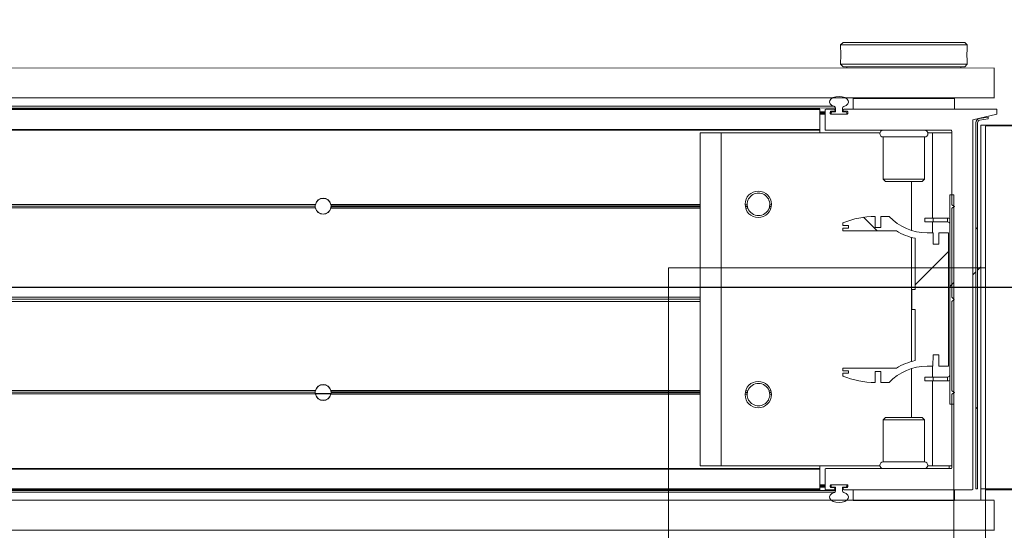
# Model space of a CAD drawing. Header units: feet. Extents: x 0 to 152508, y 0 to 59434.
# Tile 26 of 78: x 152351.148 to 152352.119, y 59280.641 to 59281.144. Entities that reach past the tile are written whole.
import ezdxf
from ezdxf import colors
from ezdxf.entities.mleader import LeaderData, LeaderLine
from ezdxf.math import Vec2, Vec3

# ---------------------------------------------------------------- set-up
doc = ezdxf.new("R2010")
doc.units = ezdxf.units.FT
doc.header["$LTSCALE"] = 0.1
doc.header["$MEASUREMENT"] = 0
doc.layers.add('Bridge plan$0$BR_P_Rail_Object', color=251, linetype='Continuous', lineweight=30)
doc.layers.add('Bridge plan$0$SC_Scratch7', color=252, linetype='Continuous', lineweight=0)
doc.layers.add('Trellis Base$0$L-ANNO-NOTE', color=30, linetype='Continuous')
doc.styles.add('Trellis Base$0$ARIAL', font='arial.ttf', dxfattribs={"width": 0.9})

# ---------------------------------------------------------------- blocks, each defined once
blk = doc.blocks.new('Bridge plan$0$HIGH ST SCREENWALL_2 PANEL PLAN_7')
at = {"layer": 'Bridge plan$0$SC_Scratch7', "lineweight": 0}
for p, q in [((-8.677065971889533, 0.7812480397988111), (-8.677091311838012, -6.05359673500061e-09)), ((-8.395841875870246, -9.128591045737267e-06), (-8.395816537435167, 0.7812389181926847)), ((-8.364566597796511, 0.7812379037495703), (-8.364584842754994, 0.2187390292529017)), ((-8.364596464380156, -0.1395935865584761), (-8.364584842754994, 0.2187390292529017)), ((-8.322918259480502, 0.218737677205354), (-8.364584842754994, 0.2187390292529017)), ((-8.364596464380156, -0.1395935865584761), (-8.322929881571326, -0.1395949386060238))]:
    blk.add_line(p, q, dxfattribs=at)
at = {"layer": 'Bridge plan$0$SC_Scratch7'}
blk.add_line((-8.364591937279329, -1.014210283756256e-05), (-8.677091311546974, -6.51925802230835e-09), dxfattribs=at)
blk = doc.blocks.new('Bridge plan$0$HIGH ST SCREENWALL_2 PANEL PLAN_9')
at = {"layer": 'Bridge plan$0$SC_Scratch7', "lineweight": 0, "extrusion": (0, 0, -1)}
h = blk.add_hatch(dxfattribs=at)
h.set_pattern_fill('ANSI31', color=256, scale=0.01, style=0, pattern_type=2)
h.set_pattern_definition([(44.99814199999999, (-5.257102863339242, -13.85557298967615), (-0.08838530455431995, 0.08839103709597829), [])])
h.paths.add_polyline_path([(0.3574946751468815, -0.1420163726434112, -0.3639702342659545), (0.3554287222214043, -0.1444783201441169), (0.3468890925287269, -0.1459838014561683), (0.3471784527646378, -0.1476251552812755), (0.3557180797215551, -0.1461196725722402, 0.3639702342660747), (0.3591613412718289, -0.1420164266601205), (0.359173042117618, 0.2187375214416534), (0.3575063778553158, 0.2187375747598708)])
h = blk.add_hatch(dxfattribs=at)
h.set_pattern_fill('ANSI31', color=256, scale=0.01, style=0, pattern_type=2)
h.set_pattern_definition([(44.99814199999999, (-5.269074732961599, -14.01352528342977), (-0.08838530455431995, 0.08839103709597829), [])])
h.paths.add_polyline_path([(0.3846844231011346, -0.07111689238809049), (0.384691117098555, 0.1352576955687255), (0.3809411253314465, 0.1352578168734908), (0.3809344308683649, -0.07111677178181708)])
h = blk.add_hatch(dxfattribs=at)
h.set_pattern_fill('ANSI38', color=256, scale=0.01, style=0, pattern_type=2)
h.set_pattern_definition([(44.99814199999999, (-5.263939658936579, -14.0443795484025), (-0.08838530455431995, 0.08839103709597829), []), (134.998142, (-5.263939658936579, -14.0443795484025), (-0.2651616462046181, 0.0883967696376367), [0.31249937, -0.18749962])])
h.paths.add_polyline_path([(0.3957607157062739, 0.08672872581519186), (0.3957610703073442, 0.09768670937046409), (0.3861482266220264, 0.09768702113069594), (0.3861439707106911, -0.033546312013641), (0.3957568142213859, -0.0335466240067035), (0.3957571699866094, -0.02258864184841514), (0.4014002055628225, -0.0225888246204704), (0.401399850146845, -0.0335468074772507), (0.4070428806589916, -0.03354699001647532, -0.2061892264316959), (0.4446735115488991, -0.04975552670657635), (0.4527115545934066, -0.04975578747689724), (0.4527119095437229, -0.03879780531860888), (0.4582893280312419, -0.03879798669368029), (0.458288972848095, -0.049755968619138, 0.09842250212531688), (0.490310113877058, -0.04339219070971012), (0.4903102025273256, -0.0406855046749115), (0.4845763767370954, -0.04068531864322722), (0.4845764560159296, -0.03822469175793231), (0.4903102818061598, -0.03822487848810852), (0.490310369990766, -0.03551819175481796), (0.4374196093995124, -0.0355164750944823, 0.0857050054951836), (0.4189524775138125, -0.02821396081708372), (0.4189541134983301, 0.02222679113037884), (0.4222349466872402, 0.02222668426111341), (0.4222355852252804, 0.04191168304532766), (0.4189547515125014, 0.04191179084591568), (0.4189563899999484, 0.09235254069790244, 0.0857050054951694), (0.4374239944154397, 0.09965385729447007), (0.4903147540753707, 0.09965214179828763), (0.490314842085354, 0.1023588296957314), (0.4845810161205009, 0.1023590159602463), (0.4845810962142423, 0.1048196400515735), (0.4903149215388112, 0.1048194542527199), (0.490315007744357, 0.107526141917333, 0.09842250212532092), (0.4582942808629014, 0.1138919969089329), (0.4582939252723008, 0.1029340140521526), (0.4527165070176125, 0.1029341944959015), (0.4527168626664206, 0.113892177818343), (0.4446788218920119, 0.1138924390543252, -0.2061892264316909), (0.4070471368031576, 0.09768634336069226), (0.4014041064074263, 0.09768652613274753), (0.4014037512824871, 0.08672854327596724)])
at = {"layer": 'Bridge plan$0$SC_Scratch7', "lineweight": 0}
for p, q in [((-4.330737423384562, 0.2594414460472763), (-0.3411620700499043, 0.2593120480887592)), ((-0.3411535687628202, 0.2595713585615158), (-0.3411526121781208, 0.2300714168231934)), ((-4.330738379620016, 0.2299415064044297), (-0.3411630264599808, 0.2298121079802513)), ((-0.4801292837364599, 0.2299835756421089), (-0.4801289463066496, 0.2195669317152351)), ((-0.3801108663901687, 0.2299868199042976), (-0.4801106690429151, 0.2299835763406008)), ((-0.4801106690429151, 0.2299835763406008), (-0.4801103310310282, 0.219566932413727)), ((-0.4457357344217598, 0.2299846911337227), (-0.4457357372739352, 0.2300680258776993)), ((-0.4144857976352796, 0.2300690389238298), (-0.4144857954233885, 0.2299857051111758)), ((-0.3854233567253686, 0.2300699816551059), (-0.3854233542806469, 0.2299866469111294)), ((-0.3801105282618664, 0.2195701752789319), (-0.3801108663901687, 0.2299868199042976)), ((-0.3800922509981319, 0.2299868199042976), (-0.3801108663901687, 0.2299868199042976)), ((-0.3800922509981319, 0.2299868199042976), (-0.3800919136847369, 0.2195701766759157)), ((-0.3541734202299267, 0.2300709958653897), (-0.3541730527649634, 0.218737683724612)), ((-0.5130380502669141, 0.2184974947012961), (-2.270006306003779, 0.218554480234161)), ((-0.5130380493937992, 0.2184974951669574), (-2.27000630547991, 0.2185544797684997)), ((-0.5130380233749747, 0.2193177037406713), (-2.26997763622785, 0.2193746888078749)), ((-0.5130380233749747, 0.2193177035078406), (-2.269977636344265, 0.2193746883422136)), ((-2.269945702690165, 0.2202883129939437), (-0.4974130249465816, 0.220230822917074)), ((-2.269945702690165, 0.2202883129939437), (-0.4974130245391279, 0.2202308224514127)), ((-2.269885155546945, 0.2220206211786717), (-0.4986817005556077, 0.2219631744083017)), ((-2.269885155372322, 0.2220206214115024), (-0.4986817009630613, 0.2219631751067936)), ((-0.5130269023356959, 0.2187456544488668), (-0.513026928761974, 0.2195658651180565)), ((-0.5130262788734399, 0.1995527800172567), (-0.5130269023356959, 0.2187456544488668)), ((-0.507818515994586, 0.2168993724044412), (-0.5130268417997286, 0.2168992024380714)), ((-0.507818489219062, 0.216066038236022), (-0.5130268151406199, 0.2160658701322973)), ((-0.5078184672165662, 0.2153993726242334), (-0.5130267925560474, 0.2153992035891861)), ((-0.5078184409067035, 0.2145660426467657), (-0.513026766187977, 0.2145658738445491)), ((-0.5078179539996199, 0.1995660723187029), (-0.5078185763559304, 0.2187458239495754)), ((-0.5069983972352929, 0.2195660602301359), (-0.4988471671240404, 0.2195663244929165)), ((-0.5028185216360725, 0.2166626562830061), (-0.5028184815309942, 0.2154280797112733)), ((-0.5018601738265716, 0.2160662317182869), (-0.5028185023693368, 0.2160662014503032)), ((-0.5018601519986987, 0.2153995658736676), (-0.5028179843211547, 0.215399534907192)), ((-0.5018602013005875, 0.2168995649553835), (-0.5027835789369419, 0.2168995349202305)), ((-0.4988470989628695, 0.2174829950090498), (-0.5019983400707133, 0.2174828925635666)), ((-0.5019982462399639, 0.2146078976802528), (-0.4861386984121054, 0.2146084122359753)), ((-0.5008399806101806, 0.2168995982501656), (-0.5018602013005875, 0.2168995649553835)), ((-0.5018601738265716, 0.2160662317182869), (-0.5018602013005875, 0.2168995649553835)), ((-0.5018601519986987, 0.2153995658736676), (-0.5018601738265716, 0.2160662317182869)), ((-0.5018601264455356, 0.2146079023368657), (-0.5018601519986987, 0.2153995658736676)), ((-0.4871101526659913, 0.214566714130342), (-0.5010267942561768, 0.2145662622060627)), ((-0.5008399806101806, 0.2168995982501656), (-0.4974018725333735, 0.2168997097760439)), ((-0.4980269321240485, 0.2187461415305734), (-0.4980269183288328, 0.2183032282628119)), ((-0.4974018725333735, 0.2168997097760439), (-0.4974019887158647, 0.2204799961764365)), ((-0.4907353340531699, 0.2204802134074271), (-0.4907352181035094, 0.2168999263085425)), ((-0.4907352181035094, 0.2168999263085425), (-0.4871102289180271, 0.2169000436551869)), ((-0.4901102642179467, 0.2183034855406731), (-0.4901102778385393, 0.218746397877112)), ((-0.4892900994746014, 0.2195666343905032), (-0.3628057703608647, 0.2195707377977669)), ((-0.4861387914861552, 0.2174834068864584), (-0.4892900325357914, 0.2174833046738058)), ((-0.4862768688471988, 0.2160667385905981), (-0.48627684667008, 0.2154000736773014)), ((-0.4853185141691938, 0.2154286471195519), (-0.4853185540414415, 0.2166632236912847)), ((-0.3619855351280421, 0.2187505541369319), (-0.3619737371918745, -0.1450118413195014)), ((-0.3575063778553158, 0.2187375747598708), (-0.359173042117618, 0.2187375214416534)), ((-0.359173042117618, 0.2187375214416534), (-0.3591613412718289, -0.1420164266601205)), ((-0.3575063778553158, 0.2187375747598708), (-0.3574946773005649, -0.1420163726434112)), ((-0.3541730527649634, 0.218737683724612), (-0.3125064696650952, 0.2187390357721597)), ((-0.3541614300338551, -0.1395949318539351), (-0.3541730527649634, 0.218737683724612)), ((-0.5130386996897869, 0.1984844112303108), (-2.270705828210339, 0.1985414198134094)), ((-0.5130386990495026, 0.1984844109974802), (-2.270705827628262, 0.1985414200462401)), ((-0.5130386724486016, 0.1993046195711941), (-2.270677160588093, 0.1993616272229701)), ((-0.5130386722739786, 0.1993046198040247), (-2.270677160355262, 0.1993616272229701)), ((-0.6101093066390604, 0.1961252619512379), (-0.6309425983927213, 0.1961245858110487)), ((-0.6309319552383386, -0.1319997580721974), (-0.6309425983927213, 0.1961245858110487)), ((-0.4537365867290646, 0.1961303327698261), (-0.6101093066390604, 0.1961252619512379)), ((-0.6100986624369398, -0.1319990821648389), (-0.6101093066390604, 0.1961252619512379)), ((-0.5130262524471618, 0.1987325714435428), (-0.5130262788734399, 0.1995527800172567)), ((-0.5130261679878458, 0.1961284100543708), (-0.5130262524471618, 0.1987325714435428)), ((-0.3836383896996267, 0.1987367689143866), (-0.5069845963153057, 0.1987327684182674)), ((-0.4017763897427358, 0.196132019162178), (-0.4064827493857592, 0.1961318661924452)), ((-0.3828180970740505, 0.1961326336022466), (-0.4017763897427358, 0.196132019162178)), ((-0.4017736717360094, 0.1123405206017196), (-0.4017763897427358, 0.196132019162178)), ((-0.3854223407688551, 0.1987367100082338), (-0.3854222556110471, 0.1961325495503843)), ((-0.3828158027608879, 0.1254036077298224), (-0.3828181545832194, 0.197916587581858)), ((-0.4505261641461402, 0.1921729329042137), (-0.4096929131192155, 0.1921742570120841)), ((-0.4505248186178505, 0.1506900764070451), (-0.4505261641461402, 0.1921729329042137)), ((-0.4096929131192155, 0.1921742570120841), (-0.4096915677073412, 0.1506914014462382)), ((-0.4505248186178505, 0.1506900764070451), (-0.4096915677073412, 0.1506914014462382)), ((-0.4481526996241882, 0.148318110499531), (-0.4505248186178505, 0.1506900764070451)), ((-0.4481526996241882, 0.148318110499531), (-0.4120635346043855, 0.1483192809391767)), ((-0.4226065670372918, 0.1000783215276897), (-0.4226081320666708, 0.1483189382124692)), ((-0.4096915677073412, 0.1506914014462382), (-0.4120635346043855, 0.1483192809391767)), ((-0.384691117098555, 0.1352576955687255), (-0.3809411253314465, 0.1352578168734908)), ((-0.384691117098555, 0.1352576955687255), (-0.3846844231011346, -0.07111689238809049)), ((-0.3809411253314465, 0.1352578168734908), (-0.3809344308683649, -0.07111677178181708)), ((-1.010226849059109, 0.1218340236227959), (-2.106788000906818, 0.1218695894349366)), ((-1.010226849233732, 0.121834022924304), (-2.106788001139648, 0.121869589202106)), ((-1.010434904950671, 0.1235006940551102), (-2.10678794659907, 0.1235362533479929)), ((-1.010434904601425, 0.1235006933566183), (-2.10678794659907, 0.1235362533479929)), ((-1.010283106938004, 0.1251673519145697), (-2.106787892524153, 0.1252029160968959)), ((-1.010283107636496, 0.1251673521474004), (-2.106787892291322, 0.1252029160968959)), ((-1.010355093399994, 0.1247506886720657), (-0.9948917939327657, 0.1247501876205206)), ((-0.9948745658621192, 0.1249670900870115), (-1.010337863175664, 0.124966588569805)), ((-0.9948492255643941, 0.1249670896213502), (-1.010312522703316, 0.1249665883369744)), ((-0.6309576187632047, 0.1218217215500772), (-0.9950202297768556, 0.1218335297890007)), ((-0.9950028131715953, 0.122050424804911), (-0.6309401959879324, 0.1220622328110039)), ((-0.9949774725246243, 0.1220504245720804), (-0.6309148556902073, 0.1220622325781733)), ((-0.6309575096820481, 0.1251550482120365), (-0.9949637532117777, 0.1251668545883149)), ((-0.9949465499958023, 0.1253837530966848), (-0.6309403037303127, 0.1253955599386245)), ((-0.9949212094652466, 0.1253837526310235), (-0.6309149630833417, 0.1253955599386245)), ((-0.6309575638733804, 0.1234883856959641), (-0.9948120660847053, 0.123500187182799)), ((-0.994794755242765, 0.1237170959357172), (-0.63094025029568, 0.1237288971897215)), ((-0.9947694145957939, 0.1237170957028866), (-0.6309149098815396, 0.1237288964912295)), ((-0.5866628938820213, 0.1253969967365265), (-0.5845158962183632, 0.125397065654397)), ((-0.5865017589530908, 0.1237303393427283), (-0.5843261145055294, 0.123730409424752)), ((-0.5861177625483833, 0.1220636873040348), (-0.5838699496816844, 0.1220637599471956)), ((-0.5630106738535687, 0.1220644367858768), (-0.5611795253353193, 0.1220644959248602)), ((-0.5625546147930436, 0.1237311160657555), (-0.5607956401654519, 0.1237311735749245)), ((-0.5623649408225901, 0.1253977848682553), (-0.5606346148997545, 0.1253978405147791)), ((-0.3803157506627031, 0.1237370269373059), (-0.3828158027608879, 0.1254036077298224)), ((-0.3828156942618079, 0.1220702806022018), (-0.3803157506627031, 0.1237370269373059)), ((-0.382812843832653, 0.03419504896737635), (-0.3828156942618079, 0.1220702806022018)), ((-0.4903149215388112, 0.1048194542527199), (-0.4903150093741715, 0.1075261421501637)), ((-0.4582942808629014, 0.1138919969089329), (-0.4582939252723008, 0.1029340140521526)), ((-0.4527168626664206, 0.113892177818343), (-0.4446788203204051, 0.1138924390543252)), ((-0.4527165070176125, 0.1029341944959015), (-0.4527168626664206, 0.113892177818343)), ((-0.409448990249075, 0.112340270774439), (-0.401115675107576, 0.1123405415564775)), ((-0.4094488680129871, 0.1085902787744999), (-0.409448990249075, 0.112340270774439)), ((-0.4094488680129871, 0.1085902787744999), (-0.4011155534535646, 0.1085905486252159)), ((-0.401773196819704, 0.09768651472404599), (-0.4017735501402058, 0.1085905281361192)), ((-0.401115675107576, 0.1123405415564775), (-0.3871070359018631, 0.112340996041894)), ((-0.4011155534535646, 0.1085905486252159), (-0.401115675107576, 0.1123405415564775)), ((-0.4011155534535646, 0.1085905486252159), (-0.3871069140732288, 0.1085910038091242)), ((-0.3871070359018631, 0.112340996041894), (-0.3871069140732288, 0.1085910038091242)), ((-0.4845810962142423, 0.1048196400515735), (-0.4903149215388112, 0.1048194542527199)), ((-0.490314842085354, 0.1023588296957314), (-0.4845810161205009, 0.1023590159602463)), ((-0.4903147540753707, 0.09965214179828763), (-0.490314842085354, 0.1023588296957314)), ((-0.4374239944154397, 0.09965385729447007), (-0.4903147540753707, 0.09965214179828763)), ((-0.4845810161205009, 0.1023590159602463), (-0.4845810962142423, 0.1048196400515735)), ((-0.4582939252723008, 0.1029340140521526), (-0.4527165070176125, 0.1029341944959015)), ((-0.4070471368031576, 0.09768634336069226), (-0.4014041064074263, 0.09768652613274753)), ((-0.4014041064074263, 0.09768652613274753), (-0.4014037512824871, 0.08672854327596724)), ((-0.3957610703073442, 0.09768670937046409), (-0.3861482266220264, 0.09768702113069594)), ((-0.3957607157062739, 0.08672872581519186), (-0.3957610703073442, 0.09768670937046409)), ((-0.3861482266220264, 0.09768702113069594), (-0.3861439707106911, -0.033546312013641)), ((-0.4226023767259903, -0.02909847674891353), (-0.4226063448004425, 0.09323681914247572)), ((-0.4189547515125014, 0.04191179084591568), (-0.4189563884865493, 0.09235254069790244)), ((-0.4014037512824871, 0.08672854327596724), (-0.3957607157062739, 0.08672872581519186)), ((-0.4222355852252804, 0.04191168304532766), (-0.4189547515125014, 0.04191179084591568)), ((-0.4222349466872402, 0.02222668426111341), (-0.4222355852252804, 0.04191168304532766)), ((-0.630960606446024, 0.02969731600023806), (-1.661773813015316, 0.02973074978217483)), ((-0.6309606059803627, 0.0296973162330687), (-1.661773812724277, 0.02973074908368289)), ((-0.6309604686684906, 0.03394649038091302), (-1.661773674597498, 0.03397992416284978)), ((-0.6309604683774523, 0.03394649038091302), (-1.661773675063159, 0.03397992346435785)), ((-0.6309605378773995, 0.03182190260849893), (-1.661479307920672, 0.03185532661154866)), ((-0.6309605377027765, 0.03182190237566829), (-1.661479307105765, 0.03185532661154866)), ((-0.3806881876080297, 0.03207053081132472), (-0.382812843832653, 0.03419504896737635)), ((-0.3828127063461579, 0.02994587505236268), (-0.3806881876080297, 0.03207053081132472)), ((-0.382809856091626, -0.05792935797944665), (-0.3828127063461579, 0.02994587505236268)), ((-0.4189541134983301, 0.02222679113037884), (-0.4222349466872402, 0.02222668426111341)), ((-0.4189524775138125, -0.02821396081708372), (-0.4189541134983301, 0.02222679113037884)), ((-0.3619786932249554, 0.007800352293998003), (-0.3591661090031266, 0.00498794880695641)), ((-0.3574993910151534, 0.003321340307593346), (-0.354165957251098, -1.187762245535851e-05)), ((-0.3957571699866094, -0.02258864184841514), (-0.4014002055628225, -0.0225888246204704)), ((-0.4014002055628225, -0.0225888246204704), (-0.401399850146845, -0.0335468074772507)), ((-0.3957568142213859, -0.0335466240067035), (-0.3957571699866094, -0.02258864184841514)), ((-0.490310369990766, -0.03551819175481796), (-0.4374196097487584, -0.03551647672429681)), ((-0.4903102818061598, -0.03822487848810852), (-0.490310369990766, -0.03551819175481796)), ((-0.4845764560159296, -0.03822469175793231), (-0.4903102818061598, -0.03822487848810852)), ((-0.4845763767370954, -0.04068531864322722), (-0.4845764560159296, -0.03822469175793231)), ((-0.4527119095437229, -0.03879780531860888), (-0.4582893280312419, -0.03879798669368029)), ((-0.4582893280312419, -0.03879798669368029), (-0.4582889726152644, -0.04975596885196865)), ((-0.4527115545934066, -0.04975578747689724), (-0.4527119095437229, -0.03879780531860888)), ((-0.4226005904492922, -0.08418059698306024), (-0.4226021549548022, -0.03593997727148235)), ((-0.401399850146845, -0.0335468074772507), (-0.4070428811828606, -0.03354699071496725)), ((-0.4017685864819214, -0.04445083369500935), (-0.4017689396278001, -0.03354681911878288)), ((-0.3861439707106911, -0.033546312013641), (-0.3957568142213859, -0.0335466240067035)), ((-0.4903102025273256, -0.0406855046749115), (-0.4845763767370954, -0.04068531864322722)), ((-0.490310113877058, -0.04339219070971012), (-0.4903102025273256, -0.0406855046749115)), ((-0.4011105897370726, -0.04445081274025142), (-0.4094439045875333, -0.0444510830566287)), ((-0.4094439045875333, -0.0444510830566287), (-0.409443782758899, -0.04820107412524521)), ((-0.4011104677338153, -0.04820080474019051), (-0.409443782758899, -0.04820107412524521)), ((-0.4017657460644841, -0.1319923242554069), (-0.4017684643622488, -0.04820082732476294)), ((-0.3871019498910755, -0.04445035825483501), (-0.4011105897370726, -0.04445081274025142)), ((-0.4011105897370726, -0.04445081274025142), (-0.4011104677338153, -0.04820080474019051)), ((-0.3871018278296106, -0.04820035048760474), (-0.4011104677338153, -0.04820080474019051)), ((-0.3871019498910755, -0.04445035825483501), (-0.3871018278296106, -0.04820035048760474)), ((-1.010232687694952, -0.05816561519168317), (-2.106793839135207, -0.0581300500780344)), ((-1.010232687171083, -0.0581656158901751), (-2.106793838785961, -0.0581300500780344)), ((-0.6309634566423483, -0.05817791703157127), (-0.9950260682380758, -0.05816610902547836)), ((-0.994996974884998, -0.0579492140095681), (-0.6309343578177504, -0.05793740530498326)), ((-0.9949716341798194, -0.05794921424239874), (-0.6309090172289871, -0.05793740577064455)), ((-0.5861119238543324, -0.05793595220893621), (-0.5838641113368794, -0.05793587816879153)), ((-0.5630048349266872, -0.05793520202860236), (-0.5611736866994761, -0.05793514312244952)), ((-0.4446735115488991, -0.04975552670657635), (-0.4527115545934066, -0.04975578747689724)), ((-0.3803098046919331, -0.05959594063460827), (-0.382809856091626, -0.05792935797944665)), ((-1.010289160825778, -0.06149893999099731), (-2.106793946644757, -0.06146337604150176)), ((-1.010289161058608, -0.0614989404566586), (-2.106793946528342, -0.06146337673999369)), ((-1.010440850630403, -0.05983227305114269), (-2.106793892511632, -0.05979671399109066)), ((-1.01044085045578, -0.05983227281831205), (-2.106793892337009, -0.05979671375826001)), ((-0.6309635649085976, -0.06151124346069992), (-0.9949698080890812, -0.06149943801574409)), ((-0.9949404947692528, -0.06128253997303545), (-0.6309342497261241, -0.06127073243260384)), ((-0.9949151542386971, -0.06128253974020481), (-0.6309089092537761, -0.06127073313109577)), ((-0.6309635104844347, -0.0598445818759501), (-0.9948180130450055, -0.05983277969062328)), ((-0.9947888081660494, -0.05961587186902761), (-0.6309343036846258, -0.05960406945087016)), ((-0.9947634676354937, -0.05961587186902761), (-0.6309089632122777, -0.05960406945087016)), ((-0.586656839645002, -0.06126929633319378), (-0.5845098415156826, -0.06126922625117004)), ((-0.5864958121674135, -0.05960262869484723), (-0.5843201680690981, -0.05960255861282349)), ((-0.5625486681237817, -0.05960185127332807), (-0.56078969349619, -0.05960179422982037)), ((-0.5623588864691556, -0.06126850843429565), (-0.5606285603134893, -0.06126845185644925)), ((-0.3828097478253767, -0.06126268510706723), (-0.3803098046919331, -0.05959594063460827)), ((-0.3828073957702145, -0.1337756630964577), (-0.3828097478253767, -0.06126268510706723)), ((-0.3809344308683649, -0.07111677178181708), (-0.3846844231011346, -0.07111689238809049)), ((-0.4505171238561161, -0.0865535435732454), (-0.4481451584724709, -0.08418142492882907)), ((-0.4096838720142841, -0.08655221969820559), (-0.4505171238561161, -0.0865535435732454)), ((-0.4505157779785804, -0.1280364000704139), (-0.4505171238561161, -0.0865535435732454)), ((-0.4120559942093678, -0.08418025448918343), (-0.4481451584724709, -0.08418142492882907)), ((-0.4120559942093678, -0.08418025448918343), (-0.4096838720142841, -0.08655221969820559)), ((-0.4096838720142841, -0.08655221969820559), (-0.4096825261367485, -0.1280350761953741)), ((-0.513049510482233, -0.1348482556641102), (-2.270716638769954, -0.1347912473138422)), ((-0.513049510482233, -0.1348482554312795), (-2.270716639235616, -0.1347912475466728)), ((-0.5130495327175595, -0.1355363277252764), (-2.27069263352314, -0.1354793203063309)), ((-0.5130495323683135, -0.1355363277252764), (-2.270692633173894, -0.1354793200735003)), ((-0.6100986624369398, -0.1319990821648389), (-0.6309319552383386, -0.1319997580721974)), ((-0.4537259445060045, -0.1319940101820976), (-0.6100986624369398, -0.1319990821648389)), ((-0.5130154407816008, -0.1346000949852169), (-0.5130155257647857, -0.1319959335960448)), ((-0.5130154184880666, -0.1352881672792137), (-0.5130154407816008, -0.1346000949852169)), ((-0.5130147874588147, -0.1547453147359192), (-0.5130154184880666, -0.1352881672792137)), ((-0.5078064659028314, -0.1546130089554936), (-0.5078070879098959, -0.1354201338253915)), ((-0.506986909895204, -0.1345998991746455), (-0.3836275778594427, -0.1345958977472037)), ((-0.4096825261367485, -0.1280350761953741), (-0.4505157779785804, -0.1280364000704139)), ((-0.4017657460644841, -0.1319923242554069), (-0.4064721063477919, -0.1319924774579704)), ((-0.3828074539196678, -0.1319917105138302), (-0.4017657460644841, -0.1319923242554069)), ((-0.3619737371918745, -0.1450118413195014), (-0.3385361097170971, -0.1504277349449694)), ((-0.3554287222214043, -0.1444783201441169), (-0.3468890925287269, -0.1459838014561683)), ((-0.3124948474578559, -0.1395935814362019), (-0.3541614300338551, -0.1395949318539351)), ((-0.5130501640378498, -0.15499347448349), (-2.270013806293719, -0.1549364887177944)), ((-0.5130501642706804, -0.15499347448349), (-2.270013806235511, -0.1549364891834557)), ((-0.5078066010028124, -0.1504332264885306), (-0.5130149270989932, -0.1504333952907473)), ((-0.5078065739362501, -0.1512665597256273), (-0.5130148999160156, -0.1512667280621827)), ((-0.5078065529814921, -0.1519332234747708), (-0.5130148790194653, -0.1519333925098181)), ((-0.5078065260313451, -0.1527665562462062), (-0.513014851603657, -0.1527667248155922)), ((-0.5130147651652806, -0.1554333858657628), (-0.5130147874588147, -0.1547453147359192)), ((-0.5028065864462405, -0.1512949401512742), (-0.5028065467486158, -0.1525295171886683)), ((-0.501848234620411, -0.1519330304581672), (-0.502806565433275, -0.1519330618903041)), ((-0.5018482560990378, -0.1512663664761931), (-0.5028060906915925, -0.151266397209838)), ((-0.5018482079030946, -0.1527663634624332), (-0.5027715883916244, -0.152766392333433)), ((-0.4861268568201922, -0.1504741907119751), (-0.501986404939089, -0.1504747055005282)), ((-0.5019863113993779, -0.1533496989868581), (-0.4988350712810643, -0.1533495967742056)), ((-0.5018482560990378, -0.1512663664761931), (-0.5018482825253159, -0.1504747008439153)), ((-0.501848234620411, -0.1519330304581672), (-0.5018482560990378, -0.1512663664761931)), ((-0.5018482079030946, -0.1527663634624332), (-0.501848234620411, -0.1519330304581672)), ((-0.5010148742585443, -0.1527663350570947), (-0.5018482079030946, -0.1527663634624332)), ((-0.5010149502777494, -0.1504330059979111), (-0.4870983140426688, -0.1504325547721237)), ((-0.4973898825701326, -0.1527662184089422), (-0.5010148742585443, -0.1527663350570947)), ((-0.4980148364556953, -0.1541697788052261), (-0.4980148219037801, -0.1546126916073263)), ((-0.4973897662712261, -0.1563465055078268), (-0.4973898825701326, -0.1527662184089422)), ((-0.4872851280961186, -0.152765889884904), (-0.4907232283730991, -0.152766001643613)), ((-0.4907232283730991, -0.152766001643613), (-0.4907231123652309, -0.1563462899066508)), ((-0.4900981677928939, -0.154612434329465), (-0.4900981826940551, -0.1541695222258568)), ((-0.48927800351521, -0.1533492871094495), (-0.4861267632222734, -0.153349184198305)), ((-0.4862649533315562, -0.1512658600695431), (-0.4862649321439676, -0.1519325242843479)), ((-0.4853065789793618, -0.152528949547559), (-0.4853066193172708, -0.1512943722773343)), ((-0.3557180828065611, -0.1461196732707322), (-0.3471784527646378, -0.1476251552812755)), ((-0.3471784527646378, -0.1476251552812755), (-0.3468890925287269, -0.1459838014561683)), ((-0.3385361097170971, -0.1504277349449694), (-0.3385359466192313, -0.1554277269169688)), ((-0.5130501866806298, -0.1556815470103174), (-2.269989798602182, -0.1556245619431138)), ((-0.5130501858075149, -0.1556815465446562), (-2.269989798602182, -0.1556245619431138)), ((-2.269957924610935, -0.1565381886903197), (-0.497425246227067, -0.1565956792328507)), ((-2.269957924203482, -0.1565381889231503), (-0.4974252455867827, -0.1565956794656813)), ((-2.269897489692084, -0.1582705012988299), (-0.4986940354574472, -0.1583279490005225)), ((-2.269897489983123, -0.1582705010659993), (-0.4986940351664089, -0.1583279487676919)), ((-0.4988350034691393, -0.1554329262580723), (-0.5069862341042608, -0.1554331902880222)), ((-0.3385359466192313, -0.1554277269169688), (-0.489277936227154, -0.1554326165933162)), ((-0.4800981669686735, -0.1554323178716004), (-0.4800978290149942, -0.1658489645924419)), ((-0.3800980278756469, -0.1658457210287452), (-0.3800983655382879, -0.1554290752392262)), ((-4.33075123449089, -0.1663910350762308), (-0.3411758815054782, -0.1665204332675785)), ((-0.4800978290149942, -0.1658489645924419), (-0.3800980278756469, -0.1658457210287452)), ((-0.4457228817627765, -0.1662645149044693), (-0.4457228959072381, -0.1658478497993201)), ((-0.4144729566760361, -0.1658468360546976), (-0.4144729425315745, -0.1662635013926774)), ((-0.3411397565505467, -0.1662611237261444), (-0.3411388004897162, -0.1957610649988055)), ((-4.330752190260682, -0.1958909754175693), (-0.3411768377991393, -0.1960203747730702)), ((-0.4925967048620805, -0.1996550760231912), (-0.4900967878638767, -0.1971550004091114)), ((-0.4925967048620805, -0.1996550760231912), (-0.367596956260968, -0.199651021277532)), ((-0.4925966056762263, -0.2027017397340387), (-0.4925967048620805, -0.1996550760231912)), ((-0.4900967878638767, -0.1971550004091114), (-0.370097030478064, -0.1971511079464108)), ((-0.4863467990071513, -0.1971548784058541), (-0.4863468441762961, -0.1957657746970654)), ((-0.3738470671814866, -0.1957621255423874), (-0.3738470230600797, -0.1971512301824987)), ((-0.370097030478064, -0.1971511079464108), (-0.367596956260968, -0.199651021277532)), ((-0.367596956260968, -0.199651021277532), (-0.3675968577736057, -0.2027001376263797)), ((-0.3679303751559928, -0.2095707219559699), (-0.3679196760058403, -0.2077615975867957)), ((-0.4925960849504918, -0.2187692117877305), (-0.4925961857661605, -0.2156413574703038)), ((-0.4925960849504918, -0.2187692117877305), (-0.3675963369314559, -0.2187651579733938)), ((-0.4900960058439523, -0.2212691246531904), (-0.4925960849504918, -0.2187692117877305)), ((-0.4900960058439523, -0.2212691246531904), (-0.370096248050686, -0.2212652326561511)), ((-0.3675963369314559, -0.2187651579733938), (-0.370096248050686, -0.2212652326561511)), ((-0.3675964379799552, -0.2156360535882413), (-0.3675963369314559, -0.2187651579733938))]:
    blk.add_line(p, q, dxfattribs=at)
at = {"layer": 'Bridge plan$0$SC_Scratch7', "lineweight": 0, "extrusion": (0, 0, -1)}
for centre in [(0.5736487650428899, 0.1258140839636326), (0.5736426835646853, -0.0616855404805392)]:
    blk.add_circle(centre, 0.01302080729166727, dxfattribs=at)
for centre, radius, start, end in [((0.5069983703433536, 0.2187458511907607), 0.0008202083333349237, 359.9981415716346, 89.99814157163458), ((0.501998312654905, 0.216662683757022), 0.0008202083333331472, 359.9981415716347, 89.99814157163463), ((0.5019982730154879, 0.2154281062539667), 0.0008202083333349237, 269.9981415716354, 359.9981415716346), ((0.5008399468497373, 0.2158584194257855), 0.001041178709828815, 11.51323141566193, 89.99814157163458), ((0.5010268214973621, 0.2153995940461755), 0.0008333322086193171, 269.9981415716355, 359.9980817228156), ((0.498847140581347, 0.2187461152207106), 0.0008202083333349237, 89.99814157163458, 179.9981415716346), ((0.4988471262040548, 0.2183032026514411), 0.0008202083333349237, 179.9981415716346, 269.9981415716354), ((0.4992189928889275, 0.2204799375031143), 0.001817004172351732, 107.5606010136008, 179.9981432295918), ((0.4889183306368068, 0.2204802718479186), 0.001817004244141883, 359.9981415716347, 72.43568192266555), ((0.4892900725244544, 0.2187464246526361), 0.0008202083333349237, 359.9981415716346, 89.99814157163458), ((0.4892900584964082, 0.2183035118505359), 0.0008202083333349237, 269.9981415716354, 359.9981415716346), ((0.4871102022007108, 0.2160667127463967), 0.000833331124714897, 89.99814157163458, 179.9981775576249), ((0.487110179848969, 0.2154000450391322), 0.0008333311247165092, 179.998103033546, 269.9981415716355), ((0.4861387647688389, 0.2166631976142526), 0.0008202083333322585, 89.99814157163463, 179.9981415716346), ((0.4861387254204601, 0.2154286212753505), 0.0008202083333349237, 179.9981415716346, 269.9981415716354), ((0.3628057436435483, 0.2187505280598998), 0.0008202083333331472, 89.99814157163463, 179.9981415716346), ((0.506984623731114, 0.1995660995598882), 0.000833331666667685, 269.9981415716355, 359.9981415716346), ((0.4505262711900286, 0.195453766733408), 0.003280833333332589, 269.9981415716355, 89.99814157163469), ((0.4096930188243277, 0.1954550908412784), 0.003280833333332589, 89.9981415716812, 269.99814157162), ((0.3836383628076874, 0.1979165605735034), 0.0008202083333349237, 89.99814157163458, 179.9981415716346), ((0.5734404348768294, 0.1258140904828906), 0.01108331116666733, 357.8436572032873, 182.1526259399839), ((1.00260617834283, 0.1238458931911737), 0.007812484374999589, 11.34889247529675, 168.6473906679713), ((1.002580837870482, 0.123845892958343), 0.007812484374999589, 11.34889247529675, 168.6473906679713), ((1.00260617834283, 0.1238458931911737), 0.007812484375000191, 359.0516486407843, 11.34889247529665), ((1.00260617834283, 0.1238458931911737), 0.007812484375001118, 346.7097830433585, 359.0516486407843), ((1.002580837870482, 0.123845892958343), 0.007812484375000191, 359.0516486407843, 11.34889247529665), ((1.002580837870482, 0.123845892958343), 0.007812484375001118, 346.7097830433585, 359.0516486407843), ((1.00260617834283, 0.1238458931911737), 0.007812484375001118, 193.286500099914, 346.7097830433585), ((1.002580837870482, 0.123845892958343), 0.007812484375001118, 193.286500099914, 346.7097830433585), ((1.00260617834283, 0.1238458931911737), 0.007812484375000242, 180.9446345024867, 193.2865000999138), ((1.002580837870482, 0.123845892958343), 0.007812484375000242, 180.9446345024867, 193.2865000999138), ((1.00260617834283, 0.1238458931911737), 0.007812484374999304, 168.6473906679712, 180.9446345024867), ((1.002580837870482, 0.123845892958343), 0.007812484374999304, 168.6473906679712, 180.9446345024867), ((0.5734404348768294, 0.1258140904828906), 0.01108331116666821, 349.1638065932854, 357.8436572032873), ((0.5734404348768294, 0.1258140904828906), 0.01108331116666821, 340.2220143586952, 349.1638065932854), ((0.5734404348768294, 0.1258140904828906), 0.01108331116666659, 199.7742687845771, 340.2220143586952), ((0.5734404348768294, 0.1258140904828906), 0.01108331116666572, 190.8324765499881, 199.7742687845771), ((0.5734404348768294, 0.1258140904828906), 0.01108331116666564, 182.1526259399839, 190.8324765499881), ((0.4582915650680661, 0.03016208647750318), 0.08372991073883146, 67.51378096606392, 89.99814157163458), ((0.4070488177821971, 0.1494771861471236), 0.05179084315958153, 269.9981415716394, 316.6001437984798), ((0.3871068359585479, 0.1061743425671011), 0.006166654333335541, 89.99814157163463, 113.070411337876), ((0.3871068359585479, 0.1061743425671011), 0.002416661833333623, 89.99814157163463, 179.9981415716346), ((0.4070488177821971, 0.1494771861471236), 0.05835250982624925, 281.7746373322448, 301.3688957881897), ((0.4070412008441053, -0.08533783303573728), 0.05835250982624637, 58.62738735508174, 78.22164581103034), ((0.4070412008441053, -0.08533783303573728), 0.05179084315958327, 43.39613934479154, 89.99814157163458), ((0.4582916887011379, 0.03397394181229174), 0.08372991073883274, 269.9981415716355, 292.4825021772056), ((0.3871020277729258, -0.04203369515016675), 0.002416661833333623, 179.9981415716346, 269.9981415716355), ((0.3871020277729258, -0.04203369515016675), 0.006166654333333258, 246.9258718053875, 269.9981415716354), ((1.00260022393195, -0.05974517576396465), 0.007812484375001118, 0.9446345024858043, 13.28650009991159), ((1.002574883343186, -0.0597451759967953), 0.007812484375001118, 0.9446345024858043, 13.28650009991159), ((1.00260022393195, -0.05974517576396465), 0.007812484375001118, 13.28650009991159, 166.7097830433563), ((1.002574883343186, -0.0597451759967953), 0.007812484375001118, 13.28650009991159, 166.7097830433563), ((1.00260022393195, -0.05974517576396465), 0.007812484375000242, 166.7097830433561, 179.0516486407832), ((1.002574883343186, -0.0597451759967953), 0.007812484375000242, 166.7097830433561, 179.0516486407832), ((0.5734343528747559, -0.06168553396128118), 0.01108331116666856, 10.83247654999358, 19.77426878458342), ((0.5734343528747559, -0.06168553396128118), 0.01108331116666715, 19.77426878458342, 160.2220143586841), ((0.5734343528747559, -0.06168553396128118), 0.01108331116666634, 160.2220143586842, 169.163806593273), ((1.00260022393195, -0.05974517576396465), 0.007812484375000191, 348.6473906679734, 0.9446345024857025), ((1.002574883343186, -0.0597451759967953), 0.007812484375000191, 348.6473906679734, 0.9446345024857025), ((1.00260022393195, -0.05974517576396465), 0.007812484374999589, 191.3488924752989, 348.6473906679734), ((1.002574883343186, -0.0597451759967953), 0.007812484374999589, 191.3488924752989, 348.6473906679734), ((1.00260022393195, -0.05974517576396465), 0.007812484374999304, 179.0516486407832, 191.3488924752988), ((1.002574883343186, -0.0597451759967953), 0.007812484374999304, 179.0516486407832, 191.3488924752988), ((0.5734343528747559, -0.06168553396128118), 0.01108331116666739, 177.843657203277, 2.152625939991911), ((0.5734343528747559, -0.06168553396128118), 0.01108331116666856, 2.152625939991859, 10.83247654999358), ((0.5734343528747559, -0.06168553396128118), 0.01108331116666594, 169.163806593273, 177.843657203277), ((0.5069868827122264, -0.1354201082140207), 0.0008202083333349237, 359.9981415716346, 89.99814157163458), ((0.4505156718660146, -0.131317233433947), 0.003280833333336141, 269.9981415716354, 89.99814157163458), ((0.4096824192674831, -0.1313159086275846), 0.003280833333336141, 89.9981415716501, 269.9981415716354), ((0.3836276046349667, -0.1337756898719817), 0.0008202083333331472, 179.9981415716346, 269.9981415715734), ((0.3549946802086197, -0.1420162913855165), 0.004166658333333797, 279.9981415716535, 359.9981415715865), ((0.3549946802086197, -0.1420162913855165), 0.002499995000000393, 279.9981415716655, 359.9981415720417), ((0.5069862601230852, -0.1546129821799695), 0.0008202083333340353, 269.9981415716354, 359.9981415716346), ((0.501986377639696, -0.1512949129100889), 0.0008202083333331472, 359.9981415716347, 89.99814157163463), ((0.5019863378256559, -0.1525294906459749), 0.0008202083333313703, 269.9981415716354, 359.9981415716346), ((0.5010149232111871, -0.1512663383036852), 0.0008333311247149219, 359.9981030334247, 89.99814157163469), ((0.5010149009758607, -0.1519330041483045), 0.000833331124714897, 269.9981415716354, 359.9981775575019), ((0.4988350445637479, -0.1541698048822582), 0.0008202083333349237, 89.99814157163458, 179.9981415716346), ((0.498835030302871, -0.1546127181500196), 0.0008202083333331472, 179.9981415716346, 269.9981415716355), ((0.4892779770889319, -0.1541694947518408), 0.0008202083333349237, 359.9981415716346, 89.99814157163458), ((0.4892779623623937, -0.1546124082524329), 0.0008202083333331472, 269.9981415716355, 359.9981415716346), ((0.4872851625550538, -0.1517247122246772), 0.001041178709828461, 191.5132314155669, 269.9981415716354), ((0.4870982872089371, -0.1512658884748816), 0.0008333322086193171, 89.99814157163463, 179.9980817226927), ((0.4861268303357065, -0.1512943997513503), 0.0008202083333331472, 89.99814157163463, 179.9981415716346), ((0.4861267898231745, -0.1525289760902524), 0.0008202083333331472, 179.9981415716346, 269.9981415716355), ((0.4992067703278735, -0.1563465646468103), 0.001817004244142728, 179.9981415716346, 252.4356819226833), ((0.4889061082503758, -0.1563462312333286), 0.001817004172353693, 287.5606010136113, 359.9981432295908), ((0.55491411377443, -0.2092139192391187), 0.0626568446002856, 174.0342442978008, 185.8878487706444)]:
    blk.add_arc(centre, radius, start, end, dxfattribs=at)
at = {"layer": 'Bridge plan$0$SC_Scratch7', "lineweight": 0}
for centre, radius, start, end in [((-1.002623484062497, 0.1236294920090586), 0.007812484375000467, 11.34889256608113, 168.6473907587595), ((-1.002623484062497, 0.1236294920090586), 0.007812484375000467, 168.6473907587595, 180.9446345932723), ((-1.002623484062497, 0.1236294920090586), 0.007812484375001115, 180.9446345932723, 193.2865001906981), ((-1.002623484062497, 0.1236294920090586), 0.007812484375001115, 193.2865001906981, 346.7097831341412), ((-1.002623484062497, 0.1236294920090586), 0.007812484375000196, 346.7097831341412, 359.0516487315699), ((-1.002623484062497, 0.1236294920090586), 0.007812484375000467, 359.0516487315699, 11.34889256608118), ((-1.002629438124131, -0.05996157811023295), 0.007812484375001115, 166.7097831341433, 179.0516487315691), ((-1.002629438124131, -0.05996157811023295), 0.007812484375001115, 13.2865001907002, 166.7097831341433), ((-1.002629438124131, -0.05996157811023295), 0.007812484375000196, 0.9446345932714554, 13.2865001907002), ((-1.002629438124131, -0.05996157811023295), 0.007812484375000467, 179.0516487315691, 191.3488925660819), ((-1.002629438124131, -0.05996157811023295), 0.007812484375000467, 191.3488925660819, 348.6473907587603), ((-1.002629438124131, -0.05996157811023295), 0.007812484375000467, 348.6473907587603, 0.9446345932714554)]:
    blk.add_arc(centre, radius, start, end, dxfattribs=at)
at = {"layer": 'Bridge plan$0$SC_Scratch7', "lineweight": 0, "extrusion": (0, 0, -1)}
for centre, major_axis, ratio, start_param, end_param in [((-0.4940688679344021, 0.2268003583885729), (0.009374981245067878, 3.040840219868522e-07), 0.5617178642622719, 2.083904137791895, 7.340873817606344), ((-0.4940562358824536, -0.1626666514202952), (-0.009374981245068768, -3.040840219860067e-07), 0.5617178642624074, 2.083904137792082, 7.340873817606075)]:
    blk.add_ellipse(centre, major_axis=major_axis, ratio=ratio, start_param=start_param, end_param=end_param, dxfattribs=at)
at = {"layer": 'Bridge plan$0$SC_Scratch7', "lineweight": 0}
for points, knots in [([(-0.3675971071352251, -0.2027001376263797), (-0.367597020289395, -0.2026993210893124), (-0.3675846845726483, -0.2025775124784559), (-0.3676294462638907, -0.2030057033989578), (-0.3677247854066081, -0.2040104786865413), (-0.3678461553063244, -0.2056875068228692), (-0.3679248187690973, -0.2075121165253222), (-0.3679332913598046, -0.2087260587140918), (-0.3679366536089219, -0.2092081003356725)], [0, 0, 0, 0, 0.001442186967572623, 0.2150715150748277, 0.4286732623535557, 0.6432687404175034, 0.8583464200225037, 1, 1, 1, 1]), ([(-0.3679366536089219, -0.2092081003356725), (-0.3679289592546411, -0.2099375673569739), (-0.3679135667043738, -0.2113964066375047), (-0.3678057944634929, -0.213346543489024), (-0.3676889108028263, -0.2148069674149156), (-0.3676047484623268, -0.2156395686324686), (-0.367604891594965, -0.2156370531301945), (-0.3676049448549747, -0.2156360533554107)], [0, 0, 0, 0, 0.2140444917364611, 0.4280607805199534, 0.6428083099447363, 0.8580379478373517, 1, 1, 1, 1])]:
    blk.add_open_spline(points, degree=3, knots=knots, dxfattribs=at)
blk = doc.blocks.new('Bridge plan')
at = {"layer": 'Bridge plan$0$BR_P_Rail_Object', "lineweight": -3}
blk.add_line((1828195.652751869, 711482.1428165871), (1828078.811847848, 711482.1428165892), dxfattribs=at)
at = {"layer": 'Bridge plan$0$SC_Scratch7', "lineweight": -3, "extrusion": (0, 0, -1), "rotation": 180.0002309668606}
for name, p in [('Bridge plan$0$HIGH ST SCREENWALL_2 PANEL PLAN_9', (-1828091.513391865, 711482.1632070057)), ('Bridge plan$0$HIGH ST SCREENWALL_2 PANEL PLAN_7', (-1828099.52826611, 711482.1624386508))]:
    blk.add_blockref(name, p, dxfattribs=at)
blk = doc.blocks.new('Trellis Base')
blk.add_blockref('Bridge plan', (-1675739.0632623, -652201.2630976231))
at = {"layer": 'Trellis Base$0$L-ANNO-NOTE'}
ml = blk.add_multileader_mtext('Standard', dxfattribs=at)
ml.set_content('W. LIVINGSTON AVENUE', color=11, style='Trellis Base$0$ARIAL')
ml.set_leader_properties()
ml.build(insert=Vec2(0, 0))
ml.multileader.update_dxf_attribs({"has_dogleg": 0, "dogleg_length": 0.36, "arrow_head_size": 1.25, "scale": 10})
ctx = ml.context
ctx.base_point, ctx.scale, ctx.char_height, ctx.arrow_head_size, ctx.landing_gap_size, ctx.plane_origin, ctx.plane_x_axis, ctx.plane_y_axis = Vec3(152493.4333448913, 59387.86988106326), 10, 1.25, 1.25, 0.5, Vec3(152496.4817137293, 59382.31385021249), Vec3(0.2347390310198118, 0.9720584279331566), Vec3(-0.9720584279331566, 0.2347390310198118)
notes = []
notes.append((ctx, [(0, (0, 0, 0), (0, 0), (1, 0), 1, [])]))
ctx.mtext.insert, ctx.mtext.text_direction, ctx.mtext.rotation, ctx.mtext.flow_direction = Vec3(152492.9328174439, 59388.50512407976), Vec3(0.2347390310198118, 0.9720584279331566), 1.333846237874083, 5
ml = blk.add_multileader_mtext('Standard', dxfattribs=at)
ml.set_content('S. FRONT STREET', color=11, style='Trellis Base$0$ARIAL')
ml.set_leader_properties()
ml.build(insert=Vec2(0, 0))
ml.multileader.update_dxf_attribs({"has_dogleg": 0, "dogleg_length": 0.36, "arrow_head_size": 1.25, "scale": 10})
ctx = ml.context
ctx.base_point, ctx.scale, ctx.char_height, ctx.arrow_head_size, ctx.landing_gap_size, ctx.plane_origin = Vec3(152391.6984540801, 59316.60244546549), 10, 1.25, 1.25, 0.5, Vec3(152387.0132386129, 59312.33503554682)
notes.append((ctx, [(0, (0, 0, 0), (0, 0), (1, 0), 1, [])]))
ctx.mtext.insert, ctx.mtext.flow_direction = Vec3(152392.1984540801, 59317.23810371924), 5
for ctx, leaders in notes:
    for number, flags, end, landing, length, lines in leaders:
        leader = LeaderData()
        leader.index, (leader.has_last_leader_line, leader.has_dogleg_vector, leader.attachment_direction) = number, flags
        leader.last_leader_point, leader.dogleg_vector, leader.dogleg_length = Vec3(end), Vec3(landing), length
        for number, points, colour, breaks in lines:
            line = LeaderLine()
            line.index, line.vertices, line.color, line.breaks = number, Vec3.list(points), colors.encode_raw_color(colour), breaks
            leader.lines.append(line)
        ctx.leaders.append(leader)

msp = doc.modelspace()

# ---------------------------------------------------------------- block references
msp.add_blockref('Trellis Base', (0, 0))

doc.saveas('drawing.dxf')
